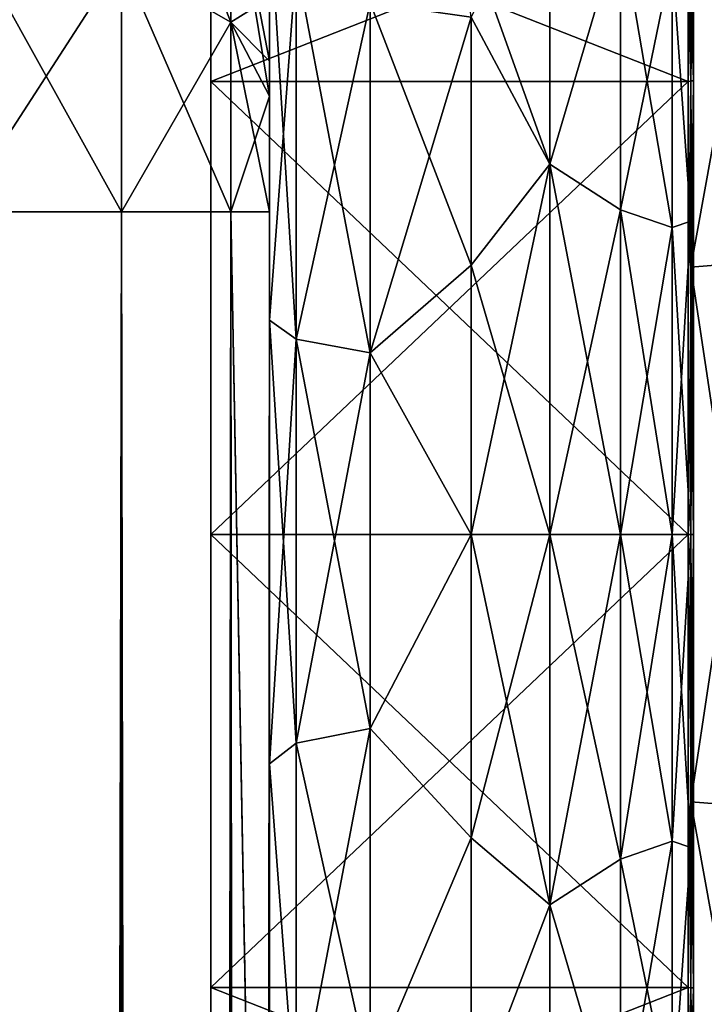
# Model space of a CAD drawing. Extents: x -23 to 470, y -2000 to 0.
# Tile 193 of 198: x 443 to 460, y -40 to -15. Entities that reach past the tile are written whole.
import ezdxf

# ---------------------------------------------------------------- set-up
doc = ezdxf.new("R2010")
doc.units = 0
doc.header["$LTSCALE"] = 64.718028
for name, color, linetype in [('1131', 7, 'CONTINUOUS'), ('1132', 7, 'CONTINUOUS'), ('685', 7, 'CONTINUOUS'), ('687', 7, 'CONTINUOUS'), ('688', 7, 'CONTINUOUS'), ('689', 7, 'CONTINUOUS'), ('703', 7, 'CONTINUOUS'), ('704', 7, 'CONTINUOUS'), ('706', 7, 'CONTINUOUS'), ('707', 7, 'CONTINUOUS'), ('719', 7, 'CONTINUOUS'), ('723', 7, 'CONTINUOUS'), ('726', 7, 'CONTINUOUS'), ('727', 7, 'CONTINUOUS'), ('949', 7, 'CONTINUOUS'), ('950', 7, 'CONTINUOUS'), ('951', 7, 'CONTINUOUS'), ('952', 7, 'CONTINUOUS'), ('955', 7, 'CONTINUOUS'), ('956', 7, 'CONTINUOUS'), ('959', 7, 'CONTINUOUS'), ('960', 7, 'CONTINUOUS')]:
    doc.layers.add(name, color=color, linetype=linetype)

msp = doc.modelspace()

# ---------------------------------------------------------------- linework, layer by layer
at = {"layer": '1131', "linetype": 'CONTINUOUS'}
for points in [[(460, -12.098), (460, -16.756, -11.244), (460.064, -12.098), (460, -12.098)], [(460.064, -12.098), (460, -16.756, -11.244), (460.064, -16.756, -11.244), (460.064, -12.098)], [(460, -16.756, -11.244), (460, -28, -15.902), (460.064, -16.756, -11.244), (460, -16.756, -11.244)], [(460, -28, -15.902), (460.064, -28, -15.902), (460.064, -16.756, -11.244), (460, -28, -15.902)], [(460, -28, -15.902), (460, -39.244, -11.244), (460.064, -28, -15.902), (460, -28, -15.902)], [(460, -39.244, -11.244), (460.064, -39.244, -11.244), (460.064, -28, -15.902), (460, -39.244, -11.244)], [(460, -39.244, -11.244), (460, -43.902), (460.064, -39.244, -11.244), (460, -39.244, -11.244)], [(460, -43.902), (460.064, -43.902), (460.064, -39.244, -11.244), (460, -43.902)]]:
    msp.add_3dface(points, dxfattribs=at)
at = {"layer": '1132', "linetype": 'CONTINUOUS'}
for points in [[(460, -16.756, 11.244), (460, -12.098), (460.064, -16.756, 11.244), (460, -16.756, 11.244)], [(460, -12.098), (460.064, -12.098), (460.064, -16.756, 11.244), (460, -12.098)], [(460, -28, 15.902), (460, -16.756, 11.244), (460.064, -28, 15.902), (460, -28, 15.902)], [(460, -16.756, 11.244), (460.064, -16.756, 11.244), (460.064, -28, 15.902), (460, -16.756, 11.244)], [(460, -39.244, 11.244), (460, -28, 15.902), (460.064, -39.244, 11.244), (460, -39.244, 11.244)], [(460, -28, 15.902), (460.064, -28, 15.902), (460.064, -39.244, 11.244), (460, -28, 15.902)], [(460, -43.902), (460, -39.244, 11.244), (460.064, -43.902), (460, -43.902)], [(460.064, -43.902), (460, -39.244, 11.244), (460.064, -39.244, 11.244), (460.064, -43.902)]]:
    msp.add_3dface(points, dxfattribs=at)
at = {"layer": '685', "linetype": 'CONTINUOUS'}
for points in [[(449.55, -58.636, 36.169), (449.55, -54.04, 30.645), (449.55, -12.5, 33.5), (449.55, -58.636, 36.169)], [(449.55, -12.5, 33.5), (449.55, -54.04, 30.645), (449.55, -22.687, 28.505), (449.55, -12.5, 33.5)], [(449.55, -13.067, 36.36), (449.55, -58.636, 36.169), (449.55, -12.5, 33.5), (449.55, -13.067, 36.36)], [(449.55, -12.5, 24.51), (449.55, -12.5, 33.5), (449.55, -22.687, 28.505), (449.55, -12.5, 24.51)], [(449.55, -12.5, -33.5), (449.55, -12.5, -24.51), (449.55, -22.687, -28.505), (449.55, -12.5, -33.5)], [(449.55, -13.067, -36.36), (449.55, -12.5, -33.5), (449.55, -58.636, -36.169), (449.55, -13.067, -36.36)], [(449.55, -58.636, -36.169), (449.55, -12.5, -33.5), (449.55, -54.04, -30.644), (449.55, -58.636, -36.169)], [(449.55, -54.04, -30.644), (449.55, -12.5, -33.5), (449.55, -22.687, -28.505), (449.55, -54.04, -30.644)], [(449.55, -13.5, 37.234), (449.55, -58.636, 36.169), (449.55, -13.067, 36.36), (449.55, -13.5, 37.234)], [(449.55, -13.5, -37.234), (449.55, -13.067, -36.36), (449.55, -64.864, -39.769), (449.55, -13.5, -37.234)], [(449.55, -64.864, -39.769), (449.55, -13.067, -36.36), (449.55, -58.636, -36.169), (449.55, -64.864, -39.769)], [(449.55, -14.695, 38.801), (449.55, -58.636, 36.169), (449.55, -13.5, 37.234), (449.55, -14.695, 38.801)], [(449.55, -14.695, -38.801), (449.55, -13.5, -37.234), (449.55, -64.864, -39.769), (449.55, -14.695, -38.801)], [(449.55, -64.864, 39.769), (449.55, -58.636, 36.169), (449.55, -14.695, 38.801), (449.55, -64.864, 39.769)], [(449.55, -16.266, 40), (449.55, -64.864, 39.769), (449.55, -14.695, 38.801), (449.55, -16.266, 40)], [(449.55, -16.266, -40), (449.55, -14.695, -38.801), (449.55, -64.864, -39.769), (449.55, -16.266, -40)], [(449.55, -17.135, 40.431), (449.55, -64.864, 39.769), (449.55, -16.266, 40), (449.55, -17.135, 40.431)], [(449.55, -17.135, -40.431), (449.55, -16.266, -40), (449.55, -71.85, -41), (449.55, -17.135, -40.431)], [(449.55, -71.85, -41), (449.55, -16.266, -40), (449.55, -64.864, -39.769), (449.55, -71.85, -41)], [(449.55, -20, 41), (449.55, -64.864, 39.769), (449.55, -17.135, 40.431), (449.55, -20, 41)], [(449.55, -20, -41), (449.55, -17.135, -40.431), (449.55, -71.85, -41), (449.55, -20, -41)], [(449.55, -71.85, 41), (449.55, -64.864, 39.769), (449.55, -20, 41), (449.55, -71.85, 41)], [(449.55, -22.687, 28.505), (449.55, -54.04, 30.645), (449.55, -33.687, 28.431), (449.55, -22.687, 28.505)], [(449.55, -33.687, -28.431), (449.55, -54.04, -30.644), (449.55, -22.687, -28.505), (449.55, -33.687, -28.431)], [(449.55, -54.04, 30.645), (449.55, -51.631, 23.876), (449.55, -33.687, 28.431), (449.55, -54.04, 30.645)], [(449.55, -33.687, 28.431), (449.55, -51.631, 23.876), (449.55, -43.869, 24.267), (449.55, -33.687, 28.431)], [(449.55, -43.868, -24.267), (449.55, -54.04, -30.644), (449.55, -33.687, -28.431), (449.55, -43.868, -24.267)]]:
    msp.add_3dface(points, dxfattribs=at)
at = {"layer": '687', "linetype": 'CONTINUOUS'}
for points in [[(460, -7.5, 0), (460, -9.067, 7.854), (460, -48.5, 0), (460, -7.5, 0)], [(460, -9.067, -7.855), (460, -7.5, 0), (460, -46.933, -7.854), (460, -9.067, -7.855)], [(460, -46.933, -7.854), (460, -7.5, 0), (460, -48.5, 0), (460, -46.933, -7.854)], [(460, -9.067, 7.854), (460, -13.536, 14.522), (460, -46.933, 7.855), (460, -9.067, 7.854)], [(460, -48.5, 0), (460, -9.067, 7.854), (460, -46.933, 7.855), (460, -48.5, 0)], [(460, -13.536, -14.522), (460, -9.067, -7.855), (460, -42.464, -14.522), (460, -13.536, -14.522)], [(460, -42.464, -14.522), (460, -9.067, -7.855), (460, -46.933, -7.854), (460, -42.464, -14.522)], [(460, -13.536, 14.522), (460, -20.235, 18.966), (460, -35.766, 18.966), (460, -13.536, 14.522)], [(460, -46.933, 7.855), (460, -13.536, 14.522), (460, -42.464, 14.522), (460, -46.933, 7.855)], [(460, -42.464, 14.522), (460, -13.536, 14.522), (460, -35.766, 18.966), (460, -42.464, 14.522)], [(460, -20.234, -18.966), (460, -13.536, -14.522), (460, -42.464, -14.522), (460, -20.234, -18.966)], [(460, -28, -20.5), (460, -20.234, -18.966), (460, -35.765, -18.966), (460, -28, -20.5)], [(460, -35.765, -18.966), (460, -20.234, -18.966), (460, -42.464, -14.522), (460, -35.765, -18.966)], [(460, -20.235, 18.966), (460, -28, 20.5), (460, -35.766, 18.966), (460, -20.235, 18.966)]]:
    msp.add_3dface(points, dxfattribs=at)
at = {"layer": '688', "linetype": 'CONTINUOUS'}
for points in [[(456.5, -11.029, -16.971), (456.5, -18.816, -22.173), (454.195, -12.37, -18.213), (456.5, -11.029, -16.971)], [(456.5, -18.816, 22.173), (456.5, -11.029, 16.971), (454.55, -15.172, 20.284), (456.5, -18.816, 22.173)], [(454.195, -12.37, -18.213), (456.5, -18.816, -22.173), (454.55, -15.172, -20.284), (454.195, -12.37, -18.213)], [(454.55, -15.172, -20.284), (456.5, -18.816, -22.173), (454.55, -21.323, -23.052), (454.55, -15.172, -20.284)], [(454.55, -21.323, 23.052), (456.5, -18.816, 22.173), (454.55, -15.172, 20.284), (454.55, -21.323, 23.052)], [(456.5, -18.816, -22.173), (456.5, -28, -24), (454.55, -21.323, -23.052), (456.5, -18.816, -22.173)], [(456.5, -28, 24), (456.5, -18.816, 22.173), (454.55, -28, 24), (456.5, -28, 24)], [(454.55, -28, 24), (456.5, -18.816, 22.173), (454.55, -21.323, 23.052), (454.55, -28, 24)], [(454.55, -21.323, -23.052), (456.5, -28, -24), (454.55, -28, -24), (454.55, -21.323, -23.052)]]:
    msp.add_3dface(points, dxfattribs=at)
at = {"layer": '689', "linetype": 'CONTINUOUS'}
for points in [[(454.55, -28, -24), (456.5, -28, -24), (456.5, -37.184, -22.173), (454.55, -28, -24)], [(456.5, -28, 24), (454.55, -28, 24), (454.55, -35.526, 22.79), (456.5, -28, 24)], [(456.5, -37.184, 22.173), (456.5, -28, 24), (454.55, -35.526, 22.79), (456.5, -37.184, 22.173)], [(454.55, -28, -24), (456.5, -37.184, -22.173), (454.55, -35.526, -22.79), (454.55, -28, -24)], [(454.55, -42.292, 19.28), (456.5, -37.184, 22.173), (454.55, -35.526, 22.79), (454.55, -42.292, 19.28)], [(454.55, -35.526, -22.79), (456.5, -37.184, -22.173), (454.55, -42.292, -19.28), (454.55, -35.526, -22.79)], [(456.5, -44.971, 16.971), (456.5, -37.184, 22.173), (454.55, -42.292, 19.28), (456.5, -44.971, 16.971)], [(456.5, -37.184, -22.173), (456.5, -44.971, -16.971), (454.55, -42.292, -19.28), (456.5, -37.184, -22.173)]]:
    msp.add_3dface(points, dxfattribs=at)
at = {"layer": '703', "linetype": 'CONTINUOUS'}
for points in [[(445.889, -1980, -49.839), (441.834, -1980, -52.548), (445.889, -20, -49.839), (445.889, -1980, -49.839)], [(445.889, -20, -49.839), (441.834, -1980, -52.548), (441.834, -20, -52.548), (445.889, -20, -49.839)], [(448.598, -1980, -45.784), (445.889, -1980, -49.839), (448.598, -20, -45.784), (448.598, -1980, -45.784)], [(448.598, -20, -45.784), (445.889, -1980, -49.839), (445.889, -20, -49.839), (448.598, -20, -45.784)], [(449.55, -20, -41), (449.55, -71.85, -41), (448.598, -1980, -45.784), (449.55, -20, -41)], [(449.55, -20, -41), (448.598, -1980, -45.784), (448.598, -20, -45.784), (449.55, -20, -41)]]:
    msp.add_3dface(points, dxfattribs=at)
at = {"layer": '704', "linetype": 'CONTINUOUS'}
for points in [[(448.598, -15.299, -44.849), (445.889, -13.747, -48.595), (448.598, -11.311, -42.182), (448.598, -15.299, -44.849)], [(449.55, -14.695, -38.801), (448.598, -15.299, -44.849), (448.598, -11.311, -42.182), (449.55, -14.695, -38.801)], [(445.889, -13.747, -48.595), (441.834, -20, -52.548), (441.834, -12.71, -51.099), (445.889, -13.747, -48.595)], [(445.889, -20, -49.839), (441.834, -20, -52.548), (445.889, -13.747, -48.595), (445.889, -20, -49.839)], [(448.598, -15.299, -44.849), (445.889, -20, -49.839), (445.889, -13.747, -48.595), (448.598, -15.299, -44.849)], [(449.55, -14.695, -38.801), (449.55, -16.266, -40), (448.598, -15.299, -44.849), (449.55, -14.695, -38.801)], [(448.598, -20, -45.784), (445.889, -20, -49.839), (448.598, -15.299, -44.849), (448.598, -20, -45.784)], [(449.55, -16.266, -40), (449.55, -17.135, -40.431), (448.598, -15.299, -44.849), (449.55, -16.266, -40)], [(449.55, -17.135, -40.431), (448.598, -20, -45.784), (448.598, -15.299, -44.849), (449.55, -17.135, -40.431)], [(449.55, -17.135, -40.431), (449.55, -20, -41), (448.598, -20, -45.784), (449.55, -17.135, -40.431)]]:
    msp.add_3dface(points, dxfattribs=at)
at = {"layer": '706', "linetype": 'CONTINUOUS'}
for points in [[(445.889, -13.747, 48.595), (448.598, -15.299, 44.849), (445.889, -8.442, 45.049), (445.889, -13.747, 48.595)], [(448.598, -15.299, 44.849), (448.598, -11.311, 42.182), (445.889, -8.442, 45.049), (448.598, -15.299, 44.849)], [(449.55, -17.135, 40.431), (449.55, -16.266, 40), (448.598, -11.311, 42.182), (449.55, -17.135, 40.431)], [(448.598, -15.299, 44.849), (449.55, -17.135, 40.431), (448.598, -11.311, 42.182), (448.598, -15.299, 44.849)], [(449.55, -16.266, 40), (449.55, -14.695, 38.801), (448.598, -11.311, 42.182), (449.55, -16.266, 40)], [(445.889, -13.747, 48.595), (441.834, -12.71, 51.099), (445.889, -20, 49.839), (445.889, -13.747, 48.595)], [(445.889, -20, 49.839), (441.834, -12.71, 51.099), (441.834, -20, 52.548), (445.889, -20, 49.839)], [(448.598, -15.299, 44.849), (445.889, -13.747, 48.595), (448.598, -20, 45.784), (448.598, -15.299, 44.849)], [(448.598, -20, 45.784), (445.889, -13.747, 48.595), (445.889, -20, 49.839), (448.598, -20, 45.784)], [(449.55, -20, 41), (449.55, -17.135, 40.431), (448.598, -15.299, 44.849), (449.55, -20, 41)], [(449.55, -20, 41), (448.598, -15.299, 44.849), (448.598, -20, 45.784), (449.55, -20, 41)]]:
    msp.add_3dface(points, dxfattribs=at)
at = {"layer": '707', "linetype": 'CONTINUOUS'}
for points in [[(445.889, -20, 49.839), (441.834, -20, 52.548), (445.889, -1980, 49.839), (445.889, -20, 49.839)], [(445.889, -1980, 49.839), (441.834, -20, 52.548), (441.834, -1980, 52.548), (445.889, -1980, 49.839)], [(448.598, -20, 45.784), (445.889, -20, 49.839), (448.598, -1980, 45.784), (448.598, -20, 45.784)], [(448.598, -1980, 45.784), (445.889, -20, 49.839), (445.889, -1980, 49.839), (448.598, -1980, 45.784)], [(449.55, -71.85, 41), (449.55, -20, 41), (448.598, -20, 45.784), (449.55, -71.85, 41)], [(449.55, -1928.15, 41), (449.55, -71.85, 41), (448.598, -20, 45.784), (449.55, -1928.15, 41)], [(449.55, -1980, 41), (449.55, -1928.15, 41), (448.598, -20, 45.784), (449.55, -1980, 41)], [(449.55, -1980, 41), (448.598, -20, 45.784), (448.598, -1980, 45.784), (449.55, -1980, 41)]]:
    msp.add_3dface(points, dxfattribs=at)
at = {"layer": '719', "linetype": 'CONTINUOUS'}
for points in [[(449.55, -22.687, -28.505), (449.55, -12.5, -24.51), (450.219, -23.159, -26.056), (449.55, -22.687, -28.505)], [(449.55, -12.5, -24.51), (450.219, -13.835, -22.399), (450.219, -23.159, -26.056), (449.55, -12.5, -24.51)], [(450.219, -13.835, -22.399), (452.05, -14.814, -20.85), (452.05, -23.493, -24.255), (450.219, -13.835, -22.399)], [(450.219, -23.159, -26.056), (450.219, -13.835, -22.399), (452.05, -23.493, -24.255), (450.219, -23.159, -26.056)], [(454.55, -15.172, -20.284), (454.55, -21.323, -23.052), (452.05, -14.814, -20.85), (454.55, -15.172, -20.284)], [(452.05, -14.814, -20.85), (454.55, -21.323, -23.052), (452.05, -23.493, -24.255), (452.05, -14.814, -20.85)], [(454.55, -21.323, -23.052), (454.55, -28, -24), (452.05, -23.493, -24.255), (454.55, -21.323, -23.052)], [(449.55, -33.687, -28.431), (449.55, -22.687, -28.505), (450.219, -33.174, -25.992), (449.55, -33.687, -28.431)], [(450.219, -33.174, -25.992), (449.55, -22.687, -28.505), (450.219, -23.159, -26.056), (450.219, -33.174, -25.992)], [(450.219, -33.174, -25.992), (450.219, -23.159, -26.056), (452.05, -32.816, -24.195), (450.219, -33.174, -25.992)], [(452.05, -32.816, -24.195), (450.219, -23.159, -26.056), (452.05, -23.493, -24.255), (452.05, -32.816, -24.195)], [(454.55, -28, -24), (452.05, -32.816, -24.195), (452.05, -23.493, -24.255), (454.55, -28, -24)], [(454.55, -28, -24), (454.55, -35.526, -22.79), (452.05, -32.816, -24.195), (454.55, -28, -24)], [(452.05, -41.451, -20.68), (450.219, -33.174, -25.992), (452.05, -32.816, -24.195), (452.05, -41.451, -20.68)], [(454.55, -35.526, -22.79), (452.05, -41.451, -20.68), (452.05, -32.816, -24.195), (454.55, -35.526, -22.79)], [(450.219, -42.45, -22.217), (449.55, -33.687, -28.431), (450.219, -33.174, -25.992), (450.219, -42.45, -22.217)], [(450.219, -42.45, -22.217), (450.219, -33.174, -25.992), (452.05, -41.451, -20.68), (450.219, -42.45, -22.217)], [(449.55, -43.868, -24.267), (449.55, -33.687, -28.431), (450.219, -42.45, -22.217), (449.55, -43.868, -24.267)], [(454.55, -35.526, -22.79), (454.55, -42.292, -19.28), (452.05, -41.451, -20.68), (454.55, -35.526, -22.79)]]:
    msp.add_3dface(points, dxfattribs=at)
at = {"layer": '723', "linetype": 'CONTINUOUS'}
for points in [[(449.55, -12.5, 24.51), (449.55, -22.687, 28.505), (450.219, -13.835, 22.399), (449.55, -12.5, 24.51)], [(450.219, -13.835, 22.399), (449.55, -22.687, 28.505), (450.219, -23.159, 26.056), (450.219, -13.835, 22.399)], [(452.05, -14.814, 20.85), (450.219, -13.835, 22.399), (450.219, -23.159, 26.056), (452.05, -14.814, 20.85)], [(452.05, -14.814, 20.85), (450.219, -23.159, 26.056), (452.05, -23.493, 24.255), (452.05, -14.814, 20.85)], [(454.55, -15.172, 20.284), (452.05, -14.814, 20.85), (452.05, -23.493, 24.255), (454.55, -15.172, 20.284)], [(454.55, -21.323, 23.052), (454.55, -15.172, 20.284), (452.05, -23.493, 24.255), (454.55, -21.323, 23.052)], [(454.55, -28, 24), (454.55, -21.323, 23.052), (452.05, -23.493, 24.255), (454.55, -28, 24)], [(449.55, -22.687, 28.505), (449.55, -33.687, 28.431), (450.219, -23.159, 26.056), (449.55, -22.687, 28.505)], [(450.219, -23.159, 26.056), (449.55, -33.687, 28.431), (450.219, -33.174, 25.992), (450.219, -23.159, 26.056)], [(450.219, -23.159, 26.056), (450.219, -33.174, 25.992), (452.05, -23.493, 24.255), (450.219, -23.159, 26.056)], [(452.05, -23.493, 24.255), (450.219, -33.174, 25.992), (452.05, -32.816, 24.195), (452.05, -23.493, 24.255)], [(454.55, -28, 24), (452.05, -23.493, 24.255), (452.05, -32.816, 24.195), (454.55, -28, 24)], [(454.55, -35.526, 22.79), (454.55, -28, 24), (452.05, -32.816, 24.195), (454.55, -35.526, 22.79)], [(450.219, -33.174, 25.992), (450.219, -42.45, 22.217), (452.05, -32.816, 24.195), (450.219, -33.174, 25.992)], [(452.05, -32.816, 24.195), (450.219, -42.45, 22.217), (452.05, -41.451, 20.68), (452.05, -32.816, 24.195)], [(454.55, -35.526, 22.79), (452.05, -32.816, 24.195), (452.05, -41.451, 20.68), (454.55, -35.526, 22.79)], [(450.219, -33.174, 25.992), (449.55, -33.687, 28.431), (450.219, -42.45, 22.217), (450.219, -33.174, 25.992)], [(449.55, -33.687, 28.431), (449.55, -43.869, 24.267), (450.219, -42.45, 22.217), (449.55, -33.687, 28.431)], [(454.55, -42.292, 19.28), (454.55, -35.526, 22.79), (452.05, -41.451, 20.68), (454.55, -42.292, 19.28)]]:
    msp.add_3dface(points, dxfattribs=at)
at = {"layer": '726', "linetype": 'CONTINUOUS'}
for points in [[(456.5, -18.816, -22.173), (456.5, -11.029, -16.971), (458.25, -12.875, -18.026), (456.5, -18.816, -22.173)], [(456.5, -11.029, 16.971), (456.5, -18.816, 22.173), (458.25, -12.875, 18.026), (456.5, -11.029, 16.971)], [(456.5, -18.816, -22.173), (458.25, -12.875, -18.026), (458.25, -19.952, -22.112), (456.5, -18.816, -22.173)], [(456.5, -18.816, 22.173), (458.25, -19.952, 22.112), (458.25, -12.875, 18.026), (456.5, -18.816, 22.173)], [(458.25, -19.952, 22.112), (459.532, -13.699, 17.043), (458.25, -12.875, 18.026), (458.25, -19.952, 22.112)], [(459.532, -13.699, -17.043), (459.532, -20.391, -20.907), (458.25, -12.875, -18.026), (459.532, -13.699, -17.043)], [(458.25, -12.875, -18.026), (459.532, -20.391, -20.907), (458.25, -19.952, -22.112), (458.25, -12.875, -18.026)], [(460, -20.235, 18.966), (460, -13.536, 14.522), (459.532, -13.699, 17.043), (460, -20.235, 18.966)], [(460, -13.536, -14.522), (460, -20.234, -18.966), (459.532, -13.699, -17.043), (460, -13.536, -14.522)], [(459.532, -20.391, 20.907), (459.532, -13.699, 17.043), (458.25, -19.952, 22.112), (459.532, -20.391, 20.907)], [(459.532, -20.391, 20.907), (460, -20.235, 18.966), (459.532, -13.699, 17.043), (459.532, -20.391, 20.907)], [(459.532, -13.699, -17.043), (460, -20.234, -18.966), (459.532, -20.391, -20.907), (459.532, -13.699, -17.043)], [(456.5, -28, -24), (456.5, -18.816, -22.173), (458.25, -28, -23.531), (456.5, -28, -24)], [(456.5, -18.816, -22.173), (458.25, -19.952, -22.112), (458.25, -28, -23.531), (456.5, -18.816, -22.173)], [(456.5, -18.816, 22.173), (456.5, -28, 24), (458.25, -19.952, 22.112), (456.5, -18.816, 22.173)], [(456.5, -28, 24), (458.25, -28, 23.531), (458.25, -19.952, 22.112), (456.5, -28, 24)], [(458.25, -28, 23.531), (459.532, -20.391, 20.907), (458.25, -19.952, 22.112), (458.25, -28, 23.531)], [(459.532, -20.391, -20.907), (459.532, -28, -22.248), (458.25, -19.952, -22.112), (459.532, -20.391, -20.907)], [(458.25, -19.952, -22.112), (459.532, -28, -22.248), (458.25, -28, -23.531), (458.25, -19.952, -22.112)], [(460, -20.234, -18.966), (460, -28, -20.5), (459.532, -20.391, -20.907), (460, -20.234, -18.966)], [(460, -28, 20.5), (460, -20.235, 18.966), (459.532, -28, 22.248), (460, -28, 20.5)], [(459.532, -28, 22.248), (460, -20.235, 18.966), (459.532, -20.391, 20.907), (459.532, -28, 22.248)], [(459.532, -28, 22.248), (459.532, -20.391, 20.907), (458.25, -28, 23.531), (459.532, -28, 22.248)], [(459.532, -20.391, -20.907), (460, -28, -20.5), (459.532, -28, -22.248), (459.532, -20.391, -20.907)]]:
    msp.add_3dface(points, dxfattribs=at)
at = {"layer": '727', "linetype": 'CONTINUOUS'}
for points in [[(456.5, -37.184, -22.173), (456.5, -28, -24), (458.25, -36.048, -22.112), (456.5, -37.184, -22.173)], [(456.5, -28, -24), (458.25, -28, -23.531), (458.25, -36.048, -22.112), (456.5, -28, -24)], [(456.5, -28, 24), (456.5, -37.184, 22.173), (458.25, -28, 23.531), (456.5, -28, 24)], [(458.25, -28, 23.531), (456.5, -37.184, 22.173), (458.25, -36.048, 22.112), (458.25, -28, 23.531)], [(459.532, -28, 22.248), (458.25, -28, 23.531), (458.25, -36.048, 22.112), (459.532, -28, 22.248)], [(459.532, -35.609, 20.907), (459.532, -28, 22.248), (458.25, -36.048, 22.112), (459.532, -35.609, 20.907)], [(458.25, -28, -23.531), (459.532, -28, -22.248), (459.532, -35.609, -20.907), (458.25, -28, -23.531)], [(458.25, -28, -23.531), (459.532, -35.609, -20.907), (458.25, -36.048, -22.112), (458.25, -28, -23.531)], [(460, -35.766, 18.966), (460, -28, 20.5), (459.532, -35.609, 20.907), (460, -35.766, 18.966)], [(460, -28, 20.5), (459.532, -28, 22.248), (459.532, -35.609, 20.907), (460, -28, 20.5)], [(460, -28, -20.5), (460, -35.765, -18.966), (459.532, -28, -22.248), (460, -28, -20.5)], [(459.532, -28, -22.248), (460, -35.765, -18.966), (459.532, -35.609, -20.907), (459.532, -28, -22.248)], [(459.532, -35.609, -20.907), (459.532, -42.301, -17.043), (458.25, -36.048, -22.112), (459.532, -35.609, -20.907)], [(459.532, -42.301, 17.043), (459.532, -35.609, 20.907), (458.25, -43.125, 18.026), (459.532, -42.301, 17.043)], [(458.25, -43.125, 18.026), (459.532, -35.609, 20.907), (458.25, -36.048, 22.112), (458.25, -43.125, 18.026)], [(459.532, -35.609, -20.907), (460, -35.765, -18.966), (459.532, -42.301, -17.043), (459.532, -35.609, -20.907)], [(459.532, -42.301, 17.043), (460, -35.766, 18.966), (459.532, -35.609, 20.907), (459.532, -42.301, 17.043)], [(460, -35.765, -18.966), (460, -42.464, -14.522), (459.532, -42.301, -17.043), (460, -35.765, -18.966)], [(460, -42.464, 14.522), (460, -35.766, 18.966), (459.532, -42.301, 17.043), (460, -42.464, 14.522)], [(456.5, -37.184, 22.173), (458.25, -43.125, 18.026), (458.25, -36.048, 22.112), (456.5, -37.184, 22.173)], [(456.5, -37.184, -22.173), (458.25, -36.048, -22.112), (458.25, -43.125, -18.026), (456.5, -37.184, -22.173)], [(458.25, -36.048, -22.112), (459.532, -42.301, -17.043), (458.25, -43.125, -18.026), (458.25, -36.048, -22.112)], [(456.5, -37.184, 22.173), (456.5, -44.971, 16.971), (458.25, -43.125, 18.026), (456.5, -37.184, 22.173)], [(456.5, -44.971, -16.971), (456.5, -37.184, -22.173), (458.25, -43.125, -18.026), (456.5, -44.971, -16.971)]]:
    msp.add_3dface(points, dxfattribs=at)
at = {"layer": '949', "linetype": 'CONTINUOUS'}
for points in [[(460, -12.098), (460, -16.756, 11.244), (460, -6.556), (460, -12.098)], [(460, -6.556), (460, -16.756, 11.244), (460, -10.652, 12.605), (460, -6.556)], [(460, -16.756, 11.244), (460, -28, 15.902), (460, -10.652, 12.605), (460, -16.756, 11.244)], [(460, -10.652, 12.605), (460, -28, 15.902), (460, -34.627, 20.394), (460, -10.652, 12.605)], [(460, -16.756, -11.244), (460, -12.098), (460, -10.652, -12.605), (460, -16.756, -11.244)], [(460, -28, -15.902), (460, -16.756, -11.244), (460, -10.652, -12.605), (460, -28, -15.902)], [(460, -21.373, -20.394), (460, -28, -15.902), (460, -10.652, -12.605), (460, -21.373, -20.394)], [(460, -21.373, 20.394), (460, -10.652, 12.605), (460, -34.627, 20.394), (460, -21.373, 20.394)], [(460, -45.348, -12.605), (460, -28, -15.902), (460, -21.373, -20.394), (460, -45.348, -12.605)], [(460, -34.627, -20.394), (460, -45.348, -12.605), (460, -21.373, -20.394), (460, -34.627, -20.394)], [(460, -28, 15.902), (460, -39.244, 11.244), (460, -45.348, 12.605), (460, -28, 15.902)], [(460, -34.627, 20.394), (460, -28, 15.902), (460, -45.348, 12.605), (460, -34.627, 20.394)], [(460, -39.244, -11.244), (460, -28, -15.902), (460, -45.348, -12.605), (460, -39.244, -11.244)], [(460, -39.244, 11.244), (460, -43.902), (460, -45.348, 12.605), (460, -39.244, 11.244)], [(460, -43.902), (460, -39.244, -11.244), (460, -49.444), (460, -43.902)], [(460, -49.444), (460, -39.244, -11.244), (460, -45.348, -12.605), (460, -49.444)]]:
    msp.add_3dface(points, dxfattribs=at)
at = {"layer": '950', "linetype": 'CONTINUOUS'}
for points in [[(448.1, -12.115), (448.1, -16.768, -11.232), (448.1, -43.885), (448.1, -12.115)], [(448.1, -12.115), (448.1, -43.885), (448.1, -39.232, 11.232), (448.1, -12.115)], [(448.1, -12.115), (448.1, -39.232, 11.232), (448.1, -16.768, 11.232), (448.1, -12.115)], [(448.1, -16.768, -11.232), (448.1, -28, -15.885), (448.1, -39.232, -11.232), (448.1, -16.768, -11.232)], [(448.1, -16.768, -11.232), (448.1, -39.232, -11.232), (448.1, -43.885), (448.1, -16.768, -11.232)], [(448.1, -39.232, 11.232), (448.1, -28, 15.885), (448.1, -16.768, 11.232), (448.1, -39.232, 11.232)]]:
    msp.add_3dface(points, dxfattribs=at)
at = {"layer": '951', "linetype": 'CONTINUOUS'}
for points in [[(448.1, -16.768, -11.232), (448.1, -12.115), (459.934, -16.768, -11.232), (448.1, -16.768, -11.232)], [(459.934, -16.768, -11.232), (448.1, -12.115), (459.934, -12.115), (459.934, -16.768, -11.232)], [(448.1, -28, -15.885), (448.1, -16.768, -11.232), (459.934, -28, -15.885), (448.1, -28, -15.885)], [(459.934, -28, -15.885), (448.1, -16.768, -11.232), (459.934, -16.768, -11.232), (459.934, -28, -15.885)], [(448.1, -39.232, -11.232), (448.1, -28, -15.885), (459.934, -39.232, -11.232), (448.1, -39.232, -11.232)], [(459.934, -39.232, -11.232), (448.1, -28, -15.885), (459.934, -28, -15.885), (459.934, -39.232, -11.232)], [(448.1, -43.885), (448.1, -39.232, -11.232), (459.934, -43.885), (448.1, -43.885)], [(459.934, -43.885), (448.1, -39.232, -11.232), (459.934, -39.232, -11.232), (459.934, -43.885)]]:
    msp.add_3dface(points, dxfattribs=at)
at = {"layer": '952', "linetype": 'CONTINUOUS'}
for points in [[(459.934, -12.115), (448.1, -12.115), (448.1, -16.768, 11.232), (459.934, -12.115)], [(459.934, -12.115), (448.1, -16.768, 11.232), (459.934, -16.768, 11.232), (459.934, -12.115)], [(448.1, -16.768, 11.232), (448.1, -28, 15.885), (459.934, -16.768, 11.232), (448.1, -16.768, 11.232)], [(459.934, -16.768, 11.232), (448.1, -28, 15.885), (459.934, -28, 15.885), (459.934, -16.768, 11.232)], [(448.1, -28, 15.885), (448.1, -39.232, 11.232), (459.934, -28, 15.885), (448.1, -28, 15.885)], [(459.934, -28, 15.885), (448.1, -39.232, 11.232), (459.934, -39.232, 11.232), (459.934, -28, 15.885)], [(448.1, -43.885), (459.934, -43.885), (459.934, -39.232, 11.232), (448.1, -43.885)], [(448.1, -39.232, 11.232), (448.1, -43.885), (459.934, -39.232, 11.232), (448.1, -39.232, 11.232)]]:
    msp.add_3dface(points, dxfattribs=at)
at = {"layer": '955', "linetype": 'CONTINUOUS'}
for points in [[(462.009, -21.211, -20.894), (460, -10.652, -12.605), (462.009, -10.226, -12.913), (462.009, -21.211, -20.894)], [(460, -21.373, -20.394), (460, -10.652, -12.605), (462.009, -21.211, -20.894), (460, -21.373, -20.394)], [(462.009, -34.789, -20.894), (460, -21.373, -20.394), (462.009, -21.211, -20.894), (462.009, -34.789, -20.894)], [(460, -34.627, -20.394), (460, -21.373, -20.394), (462.009, -34.789, -20.894), (460, -34.627, -20.394)], [(460, -45.348, -12.605), (460, -34.627, -20.394), (462.009, -45.774, -12.913), (460, -45.348, -12.605)], [(462.009, -45.774, -12.913), (460, -34.627, -20.394), (462.009, -34.789, -20.894), (462.009, -45.774, -12.913)]]:
    msp.add_3dface(points, dxfattribs=at)
at = {"layer": '956', "linetype": 'CONTINUOUS'}
for points in [[(460, -10.652, 12.605), (460, -21.373, 20.394), (462.009, -10.226, 12.913), (460, -10.652, 12.605)], [(462.009, -10.226, 12.913), (460, -21.373, 20.394), (462.009, -21.211, 20.894), (462.009, -10.226, 12.913)], [(460, -21.373, 20.394), (460, -34.627, 20.394), (462.009, -21.211, 20.894), (460, -21.373, 20.394)], [(462.009, -21.211, 20.894), (460, -34.627, 20.394), (462.009, -34.789, 20.894), (462.009, -21.211, 20.894)], [(460, -34.627, 20.394), (460, -45.348, 12.605), (462.009, -34.789, 20.894), (460, -34.627, 20.394)], [(462.009, -34.789, 20.894), (460, -45.348, 12.605), (462.009, -45.774, 12.913), (462.009, -34.789, 20.894)]]:
    msp.add_3dface(points, dxfattribs=at)
at = {"layer": '959', "linetype": 'CONTINUOUS'}
for points in [[(459.934, -16.768, 11.232), (460.064, -12.098), (459.999, -12.111), (459.934, -16.768, 11.232)], [(460.064, -12.098), (459.934, -16.768, 11.232), (460.064, -16.756, 11.244), (460.064, -12.098)], [(459.934, -12.115), (459.934, -16.768, 11.232), (459.999, -12.111), (459.934, -12.115)], [(459.934, -16.768, 11.232), (459.934, -28, 15.885), (460.064, -16.756, 11.244), (459.934, -16.768, 11.232)], [(460.064, -16.756, 11.244), (459.934, -28, 15.885), (460.064, -28, 15.902), (460.064, -16.756, 11.244)], [(459.934, -28, 15.885), (459.934, -39.232, 11.232), (460.064, -28, 15.902), (459.934, -28, 15.885)], [(460.064, -28, 15.902), (459.934, -39.232, 11.232), (460.064, -39.244, 11.244), (460.064, -28, 15.902)], [(459.934, -39.232, 11.232), (459.934, -43.885), (460.064, -39.244, 11.244), (459.934, -39.232, 11.232)], [(459.934, -43.885), (459.999, -43.889), (460.064, -39.244, 11.244), (459.934, -43.885)], [(459.999, -43.889), (460.064, -43.902), (460.064, -39.244, 11.244), (459.999, -43.889)]]:
    msp.add_3dface(points, dxfattribs=at)
at = {"layer": '960', "linetype": 'CONTINUOUS'}
for points in [[(459.934, -12.115), (459.999, -12.111), (460.064, -16.756, -11.244), (459.934, -12.115)], [(459.934, -16.768, -11.232), (459.934, -12.115), (460.064, -16.756, -11.244), (459.934, -16.768, -11.232)], [(459.999, -12.111), (460.064, -12.098), (460.064, -16.756, -11.244), (459.999, -12.111)], [(460.064, -28, -15.902), (459.934, -16.768, -11.232), (460.064, -16.756, -11.244), (460.064, -28, -15.902)], [(459.934, -28, -15.885), (459.934, -16.768, -11.232), (460.064, -28, -15.902), (459.934, -28, -15.885)], [(459.934, -39.232, -11.232), (459.934, -28, -15.885), (460.064, -39.244, -11.244), (459.934, -39.232, -11.232)], [(460.064, -39.244, -11.244), (459.934, -28, -15.885), (460.064, -28, -15.902), (460.064, -39.244, -11.244)], [(459.934, -43.885), (459.934, -39.232, -11.232), (459.999, -43.889), (459.934, -43.885)], [(459.999, -43.889), (459.934, -39.232, -11.232), (460.064, -43.902), (459.999, -43.889)], [(460.064, -43.902), (459.934, -39.232, -11.232), (460.064, -39.244, -11.244), (460.064, -43.902)]]:
    msp.add_3dface(points, dxfattribs=at)

doc.saveas('drawing.dxf')
